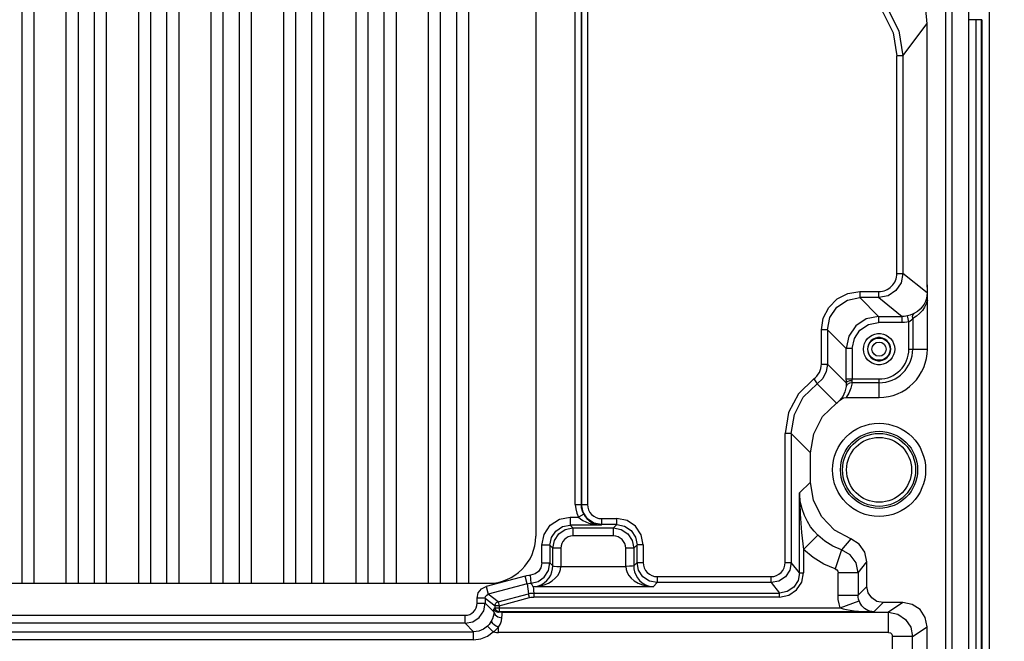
# Model space of a CAD drawing. Extents: x 0 to 594, y 0 to 420.
# Tile 69 of 73: x 420 to 444, y 261 to 277. Entities that reach past the tile are written whole.
import ezdxf

# ---------------------------------------------------------------- set-up
doc = ezdxf.new("R2010")
doc.units = 0
doc.header["$LTSCALE"] = 32.67
doc.layers.get('0').update_dxf_attribs({"linetype": 'CONTINUOUS'})
doc.styles.get("Standard").update_dxf_attribs({"font": 'txt', "width": 0.8})
doc.dimstyles.get("Standard").update_dxf_attribs({"dimtxt": 2.5, "dimasz": 2.5, "dimexe": 1.25, "dimexo": 0.625, "dimtad": 1, "dimcen": 2.5, "dimazin": 3, "dimtfac": 1, "dimtmove": 0, "dimatfit": 3})

# ---------------------------------------------------------------- blocks, each defined once
blk = doc.blocks.new('_FILLED')
at = {"color": 0, "linetype": 'BYBLOCK'}
blk.add_solid([(0, 0), (-1, 0.1429), (-1, -0.1429)], dxfattribs=at)
blk = doc.blocks.new('*D6')
at = {"color": 2, "linetype": 'CONTINUOUS'}
for p, q in [((441.677, 284.411), (457.082, 284.411)), ((456.082, 284.411), (456.082, 210.511)), ((456.082, 136.61), (456.082, 210.511)), ((442.007, 136.61), (457.082, 136.61))]:
    blk.add_line(p, q, dxfattribs=at)
at = {"color": 2, "linetype": 'CONTINUOUS', "xscale": 3.5, "yscale": 3.5, "zscale": 3.5}
for p, rotation in [((456.082, 284.411), 90), ((456.082, 136.61), 270)]:
    blk.add_blockref('_FILLED', p, dxfattribs=dict(at, rotation=rotation))
at = {"color": 5, "linetype": 'CONTINUOUS', "width": 0.8}
blk.add_text('739', height=3.5, rotation=90, dxfattribs=at).set_placement((455.207, 206.311))

msp = doc.modelspace()

# ---------------------------------------------------------------- linework, layer by layer
at = {"color": 7, "linetype": 'CONTINUOUS'}
for p, q in [((419.653, 283.331), (419.653, 262.892)), ((419.953, 283.331), (419.953, 262.892)), ((420.753, 283.331), (420.753, 262.892)), ((421.053, 283.331), (421.053, 262.892)), ((421.453, 283.331), (421.453, 262.892)), ((421.753, 283.331), (421.753, 262.892)), ((422.553, 283.331), (422.553, 262.892)), ((422.853, 283.331), (422.853, 262.892)), ((423.253, 283.331), (423.253, 262.892)), ((423.553, 283.331), (423.553, 262.892)), ((424.353, 283.331), (424.353, 262.892)), ((424.653, 283.331), (424.653, 262.892)), ((425.053, 283.331), (425.053, 262.892)), ((425.353, 283.331), (425.353, 262.892)), ((426.153, 283.331), (426.153, 262.892)), ((426.453, 283.331), (426.453, 262.892)), ((426.853, 283.331), (426.853, 262.892)), ((427.153, 283.331), (427.153, 262.892)), ((427.953, 283.331), (427.953, 262.892)), ((428.253, 283.331), (428.253, 262.892)), ((428.653, 283.331), (428.653, 262.892)), ((428.953, 283.331), (428.953, 262.892)), ((429.753, 283.331), (429.753, 262.892)), ((430.053, 283.331), (430.053, 262.892)), ((430.453, 283.331), (430.453, 262.892)), ((430.753, 283.331), (430.753, 262.892)), ((432.423, 282.161), (432.423, 264.061)), ((442.614, 148.811), (442.614, 277.811)), ((442.149, 270.305), (442.148, 276.802)), ((443.503, 276.902), (443.503, 141.321)), ((442.153, 268.712), (442.153, 269.927)), ((440.136, 267.511), (440.953, 267.511)), ((439.253, 265.408), (439.253, 266.137)), ((438.979, 265.136), (439.253, 265.408)), ((440.253, 263.994), (440.022, 263.723)), ((440.653, 262.811), (440.653, 263.428)), ((381.853, 262.892), (431.253, 262.892)), ((441.548, 262.411), (441.053, 262.411)), ((431.596, 262.17), (431.492, 262.167)), ((442.148, 183.611), (442.148, 261.812))]:
    msp.add_line(p, q, dxfattribs=at)
at = {"color": 9, "linetype": 'CONTINUOUS'}
for p, q in [((433.407, 264.846), (433.407, 281.377)), ((433.557, 281.375), (433.557, 264.848)), ((433.56, 264.848), (433.56, 281.375)), ((433.71, 281.374), (433.71, 264.849)), ((442.764, 277.847), (442.764, 148.776)), ((443.187, 276.902), (443.188, 277.46)), ((441.547, 276.003), (442.148, 276.805)), ((443.188, 140.939), (443.187, 276.902)), ((443.503, 276.902), (443.187, 276.902)), ((443.369, 141.321), (443.369, 276.902)), ((443.49, 276.902), (443.49, 141.321)), ((441.397, 270.592), (441.397, 276.003)), ((441.547, 276.003), (441.397, 276.003)), ((441.547, 276.003), (441.547, 270.592)), ((441.397, 270.592), (441.547, 270.592)), ((442.146, 270.112), (441.547, 270.592)), ((440.472, 270.142), (440.472, 269.992)), ((440.472, 270.142), (440.947, 270.142)), ((440.947, 269.992), (440.947, 270.142)), ((440.947, 269.992), (440.472, 269.992)), ((440.939, 269.525), (440.472, 269.992)), ((440.947, 269.992), (441.53, 269.525)), ((440.939, 269.525), (440.939, 269.375)), ((440.939, 269.525), (441.53, 269.525)), ((441.53, 269.375), (440.939, 269.375)), ((441.53, 269.375), (441.53, 269.525)), ((441.694, 269.393), (441.661, 269.54)), ((441.694, 268.712), (441.694, 269.393)), ((441.789, 269.473), (441.789, 268.711)), ((439.522, 268.341), (439.522, 269.192)), ((439.672, 269.192), (439.522, 269.192)), ((439.672, 269.192), (439.672, 268.341)), ((439.672, 269.192), (440.139, 268.726)), ((440.139, 267.938), (440.139, 268.726)), ((440.289, 268.726), (440.139, 268.726)), ((440.289, 268.726), (440.289, 267.956)), ((441.694, 268.711), (442.153, 268.711)), ((439.522, 268.341), (439.672, 268.341)), ((440.139, 267.874), (439.672, 268.341)), ((439.329, 267.972), (439.415, 267.848)), ((440.139, 267.97), (440.953, 267.97)), ((440.139, 267.938), (440.139, 267.874)), ((440.953, 267.875), (440.282, 267.875)), ((440.953, 267.511), (440.953, 267.97)), ((439.415, 267.848), (439.896, 267.368)), ((438.622, 263.407), (438.622, 266.618)), ((438.772, 266.618), (438.622, 266.618)), ((438.772, 266.618), (438.772, 263.407)), ((438.772, 266.618), (439.253, 266.137)), ((438.979, 263.149), (438.979, 265.136)), ((433.407, 264.846), (433.557, 264.846)), ((433.557, 264.848), (433.56, 264.848)), ((433.56, 264.849), (433.71, 264.849)), ((433.277, 264.537), (433.277, 264.337)), ((433.277, 264.537), (433.485, 264.537)), ((433.617, 264.609), (433.485, 264.537)), ((434.06, 264.499), (434.06, 264.349)), ((434.06, 264.499), (434.441, 264.499)), ((434.441, 264.349), (434.441, 264.499)), ((434.048, 264.337), (433.277, 264.337)), ((433.348, 264.266), (433.277, 264.337)), ((433.348, 264.266), (433.348, 264.067)), ((433.348, 264.266), (434.358, 264.266)), ((434.048, 264.337), (434.06, 264.349)), ((434.441, 264.349), (434.06, 264.349)), ((434.441, 264.349), (434.358, 264.266)), ((434.358, 264.067), (434.358, 264.266)), ((434.358, 264.067), (433.348, 264.067)), ((439.432, 264.086), (439.079, 263.732)), ((432.577, 263.396), (432.577, 263.838)), ((432.777, 263.838), (432.577, 263.838)), ((432.777, 263.838), (432.777, 263.396)), ((432.777, 263.838), (432.848, 263.767)), ((432.848, 263.325), (432.848, 263.767)), ((433.048, 263.767), (432.848, 263.767)), ((433.048, 263.766), (433.048, 263.307)), ((434.858, 263.767), (434.658, 263.767)), ((434.658, 263.307), (434.658, 263.766)), ((434.858, 263.767), (434.941, 263.849)), ((434.858, 263.767), (434.858, 263.325)), ((434.941, 263.407), (434.941, 263.849)), ((435.091, 263.849), (434.941, 263.849)), ((435.091, 263.849), (435.091, 263.407)), ((439.079, 263.732), (439.079, 263.149)), ((440.022, 263.723), (439.866, 263.248)), ((432.577, 263.396), (432.777, 263.396)), ((432.848, 263.325), (432.777, 263.396)), ((433.048, 263.307), (434.658, 263.307)), ((434.941, 263.407), (434.858, 263.325)), ((434.941, 263.407), (435.091, 263.407)), ((438.622, 263.407), (438.772, 263.407)), ((438.979, 263.149), (438.772, 263.407)), ((440.435, 263.153), (440.653, 263.428)), ((432.159, 263.072), (431.191, 262.812)), ((432.211, 262.879), (432.159, 263.072)), ((432.309, 262.897), (432.296, 263.095)), ((435.441, 263.057), (435.441, 262.908)), ((435.441, 263.057), (438.272, 263.057)), ((438.272, 262.908), (438.272, 263.057)), ((438.979, 263.149), (439.079, 263.149)), ((439.935, 262.593), (439.935, 263.153)), ((440.435, 263.153), (439.935, 263.153)), ((440.435, 263.153), (440.435, 262.593)), ((431.191, 262.812), (431.243, 262.619)), ((432.211, 262.879), (431.243, 262.619)), ((432.211, 262.879), (432.244, 262.632)), ((435.34, 262.807), (432.363, 262.807)), ((435.34, 262.807), (435.441, 262.908)), ((438.272, 262.908), (435.441, 262.908)), ((438.272, 262.908), (438.479, 262.649)), ((440.653, 262.811), (440.435, 262.593)), ((430.969, 262.396), (430.969, 262.523)), ((431.169, 262.523), (430.969, 262.523)), ((431.169, 262.523), (431.169, 262.396)), ((431.169, 262.523), (431.415, 262.334)), ((431.489, 262.43), (431.243, 262.619)), ((431.489, 262.43), (432.244, 262.632)), ((431.515, 262.334), (432.269, 262.536)), ((432.269, 262.536), (432.244, 262.632)), ((432.373, 262.649), (432.373, 262.549)), ((432.373, 262.649), (438.479, 262.649)), ((438.479, 262.549), (432.373, 262.549)), ((438.479, 262.549), (438.479, 262.649)), ((439.935, 262.593), (440.435, 262.593)), ((430.969, 262.396), (431.169, 262.396)), ((431.384, 262.18), (431.169, 262.396)), ((431.415, 262.283), (431.387, 262.264)), ((431.415, 262.283), (431.415, 262.334)), ((431.515, 262.334), (431.415, 262.334)), ((431.415, 262.283), (439.99, 262.283)), ((431.489, 262.43), (431.515, 262.334)), ((431.515, 262.334), (431.515, 262.183)), ((439.99, 262.283), (440.459, 262.455)), ((440.824, 262.183), (441.053, 262.411)), ((441.548, 262.411), (441.186, 262.17)), ((382.437, 262.096), (430.669, 262.096)), ((430.669, 261.896), (430.669, 262.096)), ((431.515, 262.183), (431.492, 262.167)), ((440.824, 262.183), (431.515, 262.183)), ((431.596, 262.17), (441.186, 262.17)), ((441.186, 261.67), (441.186, 262.17)), ((430.669, 261.896), (382.437, 261.896)), ((430.669, 261.896), (430.879, 261.686)), ((431.367, 261.685), (431.227, 261.828)), ((431.496, 261.67), (431.496, 261.802)), ((441.786, 261.57), (442.148, 261.812)), ((382.228, 261.686), (430.879, 261.686)), ((430.879, 261.486), (430.879, 261.686)), ((441.186, 261.67), (431.496, 261.67)), ((441.286, 184.185), (441.286, 261.57)), ((441.786, 261.57), (441.286, 261.57)), ((430.879, 261.486), (382.228, 261.486))]:
    msp.add_line(p, q, dxfattribs=at)
at = {"color": 7, "linetype": 'CONTINUOUS'}
for points in [[(443.69, 286.713), (443.69, 189.699), (443.69, 189.683), (443.69, 189.667), (443.689, 189.652), (443.689, 189.637), (443.688, 189.622), (443.688, 189.607), (443.687, 189.592), (443.686, 189.578), (443.686, 189.564), (443.685, 189.551), (443.684, 189.538), (443.682, 189.526), (443.681, 189.514), (443.68, 189.502)], [(439.548, 278.003), (440.167, 277.904), (440.723, 277.621), (441.164, 277.18), (441.448, 276.624), (441.547, 276.003)], [(442.148, 276.802), (442.118, 277.157), (442.027, 277.492), (441.876, 277.811)], [(441.547, 270.592), (441.501, 270.362), (441.371, 270.168), (441.177, 270.038), (440.947, 269.992)], [(442.148, 270.307), (442.147, 270.176), (442.146, 270.112)], [(442.153, 269.927), (442.158, 270.055), (442.157, 270.188), (442.149, 270.305)], [(440.939, 269.525), (440.633, 269.464), (440.373, 269.291), (440.2, 269.032), (440.139, 268.726)], [(440.564, 268.711), (440.571, 268.783), (440.591, 268.852), (440.623, 268.916), (440.666, 268.973), (440.719, 269.022), (440.78, 269.059), (440.847, 269.085), (440.917, 269.098), (440.989, 269.098), (441.06, 269.085), (441.126, 269.059), (441.187, 269.021), (441.24, 268.973), (441.284, 268.916), (441.315, 268.852), (441.335, 268.783), (441.342, 268.711)], [(441.242, 268.711), (441.236, 268.771), (441.217, 268.829), (441.187, 268.881), (441.146, 268.926), (441.097, 268.961), (441.042, 268.986), (440.983, 268.999), (440.923, 268.999), (440.864, 268.986), (440.809, 268.961), (440.76, 268.926), (440.719, 268.881), (440.689, 268.829), (440.671, 268.771), (440.664, 268.711)], [(441.342, 268.711), (441.335, 268.64), (441.315, 268.571), (441.283, 268.507), (441.24, 268.449), (441.187, 268.401), (441.126, 268.363), (441.059, 268.338), (440.989, 268.324), (440.917, 268.324), (440.847, 268.338), (440.78, 268.363), (440.719, 268.401), (440.666, 268.45), (440.623, 268.507), (440.591, 268.571), (440.571, 268.64), (440.564, 268.711)], [(440.664, 268.711), (440.671, 268.651), (440.689, 268.594), (440.719, 268.542), (440.76, 268.497), (440.809, 268.461), (440.864, 268.437), (440.923, 268.424), (440.983, 268.424), (441.042, 268.437), (441.097, 268.461), (441.146, 268.497), (441.187, 268.542), (441.217, 268.594), (441.236, 268.651), (441.242, 268.711)], [(439.672, 268.341), (439.642, 268.152), (439.553, 267.982), (439.415, 267.848)], [(439.896, 267.368), (439.923, 267.388), (439.949, 267.409), (439.974, 267.432)], [(439.974, 267.432), (440.026, 267.475), (440.08, 267.501), (440.136, 267.511)], [(439.253, 266.137), (439.33, 266.61), (439.551, 267.035), (439.896, 267.368)], [(440.253, 263.994), (439.846, 264.213), (439.528, 264.542), (439.324, 264.951), (439.253, 265.408)], [(434.06, 264.349), (433.868, 264.387), (433.706, 264.496), (433.598, 264.658), (433.56, 264.849)], [(432.848, 263.767), (432.886, 263.958), (432.994, 264.12), (433.157, 264.228), (433.348, 264.266)], [(434.358, 264.266), (434.549, 264.228), (434.712, 264.12), (434.82, 263.958), (434.858, 263.767)], [(440.653, 263.428), (440.603, 263.668), (440.463, 263.867), (440.253, 263.994)], [(432.309, 262.897), (432.48, 262.939), (432.634, 263.046), (432.741, 263.208), (432.777, 263.396)], [(435.441, 262.908), (435.249, 262.946), (435.087, 263.054), (434.979, 263.216), (434.941, 263.407)], [(438.772, 263.407), (438.734, 263.216), (438.626, 263.054), (438.464, 262.946), (438.272, 262.908)], [(432.363, 262.807), (432.342, 262.836), (432.326, 262.866), (432.309, 262.897)], [(432.363, 262.807), (432.368, 262.754), (432.368, 262.702), (432.373, 262.649)], [(441.053, 262.411), (440.899, 262.442), (440.77, 262.529), (440.684, 262.657), (440.653, 262.811)], [(430.669, 261.896), (430.86, 261.934), (431.022, 262.042), (431.131, 262.204), (431.169, 262.396)], [(431.492, 262.167), (431.443, 262.178), (431.402, 262.214), (431.387, 262.264)], [(442.148, 261.812), (442.101, 262.043), (441.972, 262.236), (441.779, 262.365), (441.548, 262.411)]]:
    msp.add_lwpolyline(points, dxfattribs=at)
at = {"color": 9, "linetype": 'CONTINUOUS'}
for points in [[(439.548, 277.853), (440.121, 277.762), (440.636, 277.499), (441.043, 277.091), (441.306, 276.577), (441.397, 276.003)], [(439.522, 269.192), (439.568, 269.485), (439.703, 269.75), (439.913, 269.96), (440.179, 270.096), (440.472, 270.142)], [(442.146, 270.112), (442.142, 270.043), (442.128, 269.97), (442.104, 269.898), (442.07, 269.827), (442.025, 269.761), (441.971, 269.702), (441.907, 269.648), (441.833, 269.603)], [(439.672, 269.192), (439.733, 269.498), (439.906, 269.758), (440.166, 269.931), (440.472, 269.992)], [(442.153, 269.927), (442.124, 269.841), (442.083, 269.757), (442.029, 269.676), (441.962, 269.6), (441.882, 269.532), (441.789, 269.473)], [(441.833, 269.603), (441.788, 269.582), (441.728, 269.558), (441.661, 269.54)], [(441.789, 269.473), (441.787, 269.526), (441.802, 269.571), (441.833, 269.603)], [(440.289, 268.726), (440.339, 268.976), (440.479, 269.185), (440.688, 269.325), (440.939, 269.375)], [(441.661, 269.54), (441.618, 269.532), (441.574, 269.527), (441.53, 269.525)], [(441.694, 269.393), (441.64, 269.383), (441.585, 269.377), (441.53, 269.375)], [(441.694, 269.393), (441.728, 269.415), (441.761, 269.443), (441.789, 269.473)], [(439.329, 267.972), (438.951, 267.605), (438.706, 267.138), (438.622, 266.618)], [(440.282, 267.875), (440.215, 267.866), (440.161, 267.832), (440.134, 267.78)], [(440.139, 267.874), (440.139, 267.836), (440.137, 267.805), (440.134, 267.78)], [(440.282, 267.875), (440.254, 267.743), (440.204, 267.62), (440.136, 267.511)], [(440.289, 267.927), (440.217, 267.92), (440.162, 267.901), (440.139, 267.874)], [(440.282, 267.875), (440.286, 267.891), (440.289, 267.908), (440.289, 267.927)], [(440.289, 267.927), (440.289, 267.941), (440.289, 267.956)], [(438.772, 266.618), (438.849, 267.091), (439.071, 267.515), (439.415, 267.848)], [(440.134, 267.78), (440.105, 267.651), (440.051, 267.533), (439.974, 267.432)], [(438.979, 265.136), (438.991, 264.619), (439.025, 264.152), (439.079, 263.732)], [(439.432, 264.086), (439.342, 264.183), (439.254, 264.297), (439.172, 264.427), (439.099, 264.575), (439.039, 264.742), (438.997, 264.928), (438.979, 265.136)], [(433.407, 264.846), (433.416, 264.739), (433.442, 264.636), (433.485, 264.537)], [(433.617, 264.609), (433.584, 264.684), (433.564, 264.764), (433.557, 264.846)], [(432.577, 263.838), (432.63, 264.105), (432.782, 264.333), (433.01, 264.484), (433.277, 264.537)], [(433.485, 264.537), (433.534, 264.493), (433.595, 264.452), (433.665, 264.416), (433.745, 264.385), (433.835, 264.361), (433.936, 264.344), (434.048, 264.337)], [(433.617, 264.609), (433.652, 264.553), (433.695, 264.499), (433.749, 264.449), (433.812, 264.405), (433.885, 264.37), (433.964, 264.347), (434.048, 264.337)], [(435.091, 263.849), (435.041, 264.1), (434.9, 264.309), (434.692, 264.449), (434.441, 264.499)], [(432.777, 263.838), (432.815, 264.029), (432.923, 264.191), (433.085, 264.299), (433.277, 264.337)], [(434.441, 264.349), (434.632, 264.311), (434.795, 264.203), (434.903, 264.041), (434.941, 263.849)], [(440.022, 263.723), (439.807, 263.813), (439.609, 263.935), (439.432, 264.086)], [(439.866, 263.248), (439.579, 263.368), (439.315, 263.531), (439.079, 263.732)], [(440.435, 263.153), (440.383, 263.397), (440.237, 263.598), (440.022, 263.723)], [(432.577, 263.396), (432.553, 263.277), (432.493, 263.187), (432.408, 263.126), (432.296, 263.095)], [(432.363, 262.807), (432.466, 262.822), (432.556, 262.855), (432.634, 262.901), (432.7, 262.959), (432.754, 263.025), (432.796, 263.097), (432.825, 263.173), (432.842, 263.25), (432.848, 263.325)], [(432.363, 262.807), (432.506, 262.82), (432.632, 262.852), (432.74, 262.896), (432.833, 262.951), (432.909, 263.015), (432.969, 263.085), (433.012, 263.159), (433.038, 263.234), (433.048, 263.307)], [(432.848, 263.325), (432.877, 263.319), (432.949, 263.312), (433.048, 263.307)], [(434.858, 263.325), (434.83, 263.319), (434.757, 263.313), (434.658, 263.307)], [(434.658, 263.307), (434.668, 263.234), (434.694, 263.159), (434.737, 263.085), (434.797, 263.015), (434.873, 262.952), (434.965, 262.897), (435.073, 262.852), (435.198, 262.821), (435.34, 262.807)], [(434.858, 263.325), (434.864, 263.25), (434.881, 263.174), (434.91, 263.098), (434.952, 263.026), (435.005, 262.96), (435.071, 262.902), (435.148, 262.856), (435.238, 262.822), (435.34, 262.807)], [(439.866, 263.248), (439.901, 263.228), (439.925, 263.196), (439.935, 263.153)], [(432.159, 263.072), (432.206, 263.083), (432.252, 263.09), (432.296, 263.095)], [(438.979, 263.149), (438.941, 262.958), (438.832, 262.796), (438.67, 262.687), (438.479, 262.649)], [(438.479, 262.549), (438.71, 262.596), (438.903, 262.725), (439.032, 262.918), (439.079, 263.149)], [(430.969, 262.523), (430.997, 262.65), (431.076, 262.753), (431.191, 262.812)], [(432.211, 262.879), (432.243, 262.886), (432.276, 262.892), (432.309, 262.895)], [(431.169, 262.523), (431.179, 262.566), (431.205, 262.6), (431.243, 262.619)], [(432.244, 262.632), (432.286, 262.642), (432.329, 262.648), (432.373, 262.649)], [(432.269, 262.536), (432.304, 262.543), (432.338, 262.548), (432.373, 262.549)], [(439.99, 262.283), (439.96, 262.383), (439.941, 262.487), (439.935, 262.593)], [(440.459, 262.455), (440.446, 262.5), (440.437, 262.546), (440.435, 262.593)], [(431.384, 262.18), (431.386, 262.238), (431.387, 262.264)], [(431.415, 262.334), (431.418, 262.359), (431.425, 262.377), (431.436, 262.395)], [(431.515, 262.183), (431.471, 262.193), (431.439, 262.218), (431.421, 262.25), (431.415, 262.283)], [(431.436, 262.395), (431.451, 262.41), (431.469, 262.422), (431.489, 262.43)], [(439.99, 262.283), (440.062, 262.257), (440.145, 262.238), (440.236, 262.222), (440.335, 262.209), (440.442, 262.198), (440.559, 262.19), (440.687, 262.185), (440.824, 262.183)], [(440.824, 262.183), (440.77, 262.189), (440.72, 262.201), (440.674, 262.219), (440.633, 262.241), (440.595, 262.268), (440.56, 262.298), (440.529, 262.332), (440.501, 262.37), (440.478, 262.411), (440.459, 262.455)], [(431.384, 262.18), (431.379, 262.124), (431.366, 262.064), (431.347, 262.005), (431.32, 261.95)], [(431.384, 262.18), (431.412, 262.108), (431.485, 262.055), (431.584, 262.034)], [(431.496, 261.802), (431.546, 261.882), (431.573, 261.958), (431.584, 262.034)], [(431.584, 262.034), (431.588, 262.107), (431.592, 262.153), (431.596, 262.17)], [(441.186, 262.17), (441.416, 262.125), (441.61, 261.994), (441.74, 261.8), (441.786, 261.57)], [(431.227, 261.828), (431.125, 261.751), (431.006, 261.702), (430.879, 261.686)], [(431.32, 261.95), (431.294, 261.907), (431.263, 261.867), (431.227, 261.828)], [(431.32, 261.95), (431.338, 261.912), (431.403, 261.858), (431.496, 261.802)], [(431.367, 261.685), (431.413, 261.72), (431.456, 261.759), (431.496, 261.802)], [(430.879, 261.486), (431.057, 261.509), (431.223, 261.577), (431.367, 261.685)], [(431.367, 261.685), (431.41, 261.677), (431.453, 261.672), (431.496, 261.67)], [(441.186, 261.67), (441.235, 261.658), (441.271, 261.623), (441.286, 261.57)], [(441.785, 183.853), (441.786, 183.962), (441.786, 261.57)]]:
    msp.add_lwpolyline(points, dxfattribs=at)
for centre, radius in [((440.953, 268.711), 0.277), ((440.953, 268.711), 0.177), ((440.953, 265.711), 0.907), ((440.953, 265.711), 0.807)]:
    msp.add_circle(centre, radius, dxfattribs=at)
at = {"color": 7, "linetype": 'CONTINUOUS'}
for radius in [1.158, 0.958]:
    msp.add_circle((440.953, 265.711), radius, dxfattribs=at)
at = {"color": 9, "linetype": 'CONTINUOUS'}
for centre, radius, start, end in [((440.947, 270.592), 0.45, 269.9875, 0.0009), ((440.953, 268.711), 0.741, 269.9833, 0.0167), ((440.953, 268.711), 0.836, 270, 360), ((439.072, 268.341), 0.45, 304.8414, 0.0059), ((434.059, 264.849), 0.35, 179.9907, 270.0094), ((433.348, 263.767), 0.3, 89.9914, 180.0621), ((434.358, 263.767), 0.3, 359.9372, 90.0078), ((435.441, 263.407), 0.35, 179.9908, 270.008), ((438.272, 263.407), 0.35, 269.998, 0.0129), ((430.669, 262.396), 0.3, 269.9922, 0.0086)]:
    msp.add_arc(centre, radius, start, end, dxfattribs=at)
at = {"color": 7, "linetype": 'CONTINUOUS'}
for centre, radius, start, end in [((440.953, 268.711), 1.2, 269.9834, 0.0159), ((431.253, 264.061), 1.17, 270, 360)]:
    msp.add_arc(centre, radius, start, end, dxfattribs=at)

# ---------------------------------------------------------------- dimensions: what is measured, and where the dimension line sits
at = {"color": 2, "linetype": 'CONTINUOUS'}
dim = msp.add_linear_dim(base=(456.082, 284.411), p1=(442.007, 136.61), p2=(441.677, 284.411), angle=90, dimstyle='Standard', dxfattribs=at)
dim.commit()
dim.dimension.update_dxf_attribs({"geometry": '*D6', "text_midpoint": (453.457, 210.511), "dimtype": 128})

doc.saveas('drawing.dxf')
